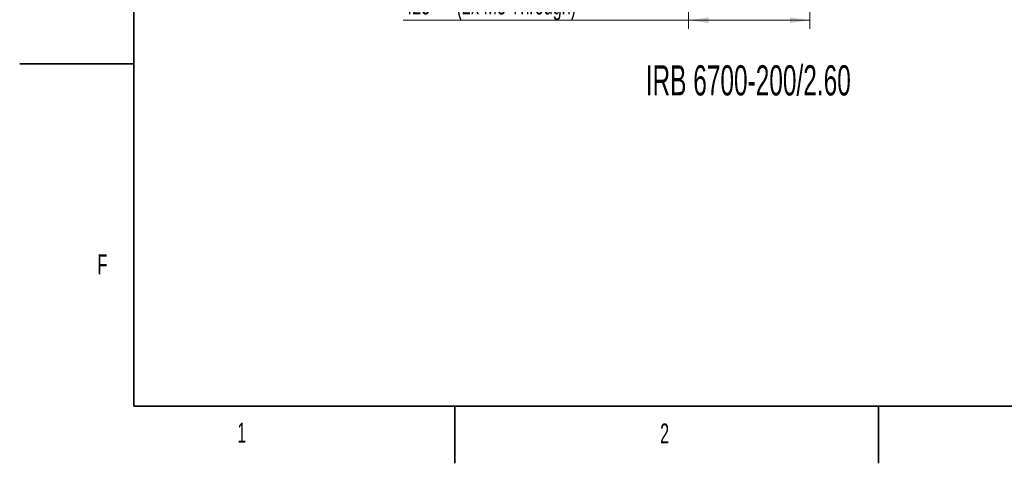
# Model space of a CAD drawing. Header units: millimetres. Extents: x 0 to 11920, y 0 to 8400.
# Tile 1 of 55: x 0 to 3451, y 0 to 1554. Entities that reach past the tile are written whole.
import ezdxf

# ---------------------------------------------------------------- set-up
doc = ezdxf.new("R2010")
doc.units = ezdxf.units.MM
doc.header["$LTSCALE"] = 20
doc.styles.add('SLDTEXTSTYLE0', font='TXT', dxfattribs={"width": 0.605})
doc.dimstyles.new('SLDDIMSTYLE1', dxfattribs={"dimtxt": 70, "dimasz": 70, "dimexe": 0, "dimexo": 0.0625, "dimgap": 17.5, "dimtad": 1, "dimdec": 1, "dimrnd": 1e-09, "dimzin": 12, "dimdsep": 46, "dimtxsty": 'SLDTEXTSTYLE0', "dimsah": 1, "dimcen": 0.09, "dimadec": 0, "dimazin": 3, "dimtfac": 1, "dimtofl": 0, "dimtmove": 0, "dimatfit": 3, "dimfxl": 1, "dimfrac": 2, "dimtolj": 1, "dimtzin": 12, "dimarcsym": 0})

# ---------------------------------------------------------------- blocks, each defined once
blk = doc.blocks.new('_D_13')
at = {"color": 7, "linetype": 'Continuous', "lineweight": 0}
for p, q in [((2344.4, 3436.5), (2344.4, 1522.4)), ((2769.4, 1684.8), (2769.4, 1522.4)), ((2344.4, 1552.4), (1344.5, 1552.4)), ((2769.4, 1552.4), (2344.4, 1552.4))]:
    blk.add_line(p, q, dxfattribs=at)
at = {"color": 7, "linetype": 'Continuous', "lineweight": 18}
for points in [[(2344.4, 1552.4), (2414.4, 1542.4), (2414.4, 1562.4)], [(2769.4, 1552.4), (2699.4, 1562.4), (2699.4, 1542.4)]]:
    blk.add_solid(points, dxfattribs=at)
at = {"color": 7, "linetype": 'Continuous', "lineweight": 18, "char_height": 70, "attachment_point": 1, "style": 'SLDTEXTSTYLE0'}
for s, insert in [('425', (1344.5, 1642.6)), ('(2x M8 Through)', (1531.2, 1642.6))]:
    blk.add_mtext(s, dxfattribs=dict(at, insert=insert))

msp = doc.modelspace()

# ---------------------------------------------------------------- linework, layer by layer
at = {"color": 7, "linetype": 'Continuous', "lineweight": 35}
for p, q in [((400, 200), (400, 8200)), ((0, 1400), (400, 1400)), ((400, 200), (11720, 200)), ((1525, 200), (1525, 0)), ((3010, 0), (3010, 200))]:
    msp.add_line(p, q, dxfattribs=at)

# ---------------------------------------------------------------- texts
at = {"color": 7, "linetype": 'Continuous', "lineweight": 0, "attachment_point": 1, "style": 'SLDTEXTSTYLE0'}
for s, insert, char_height in [('IRB 6700-200/2.60', (2193.99, 1394.62), 105.8333), ('F', (272.58, 732.02), 70), ('1', (762.56, 142.24), 70), ('2', (2244.44, 139.51), 70)]:
    msp.add_mtext(s, dxfattribs=dict(at, insert=insert, char_height=char_height))

# ---------------------------------------------------------------- dimensions: what is measured, and where the dimension line sits
at = {"color": 7, "linetype": 'Continuous', "lineweight": 18}
dim = msp.add_linear_dim(base=(2344.41, 1552.37), p1=(2769.41, 1688.78), p2=(2344.41, 3427.11), text='<> (2x M8 Through)', dimstyle='SLDDIMSTYLE1', dxfattribs=at)
dim.commit()
dim.dimension.update_dxf_attribs({"geometry": '_D_13', "text_midpoint": (1793.41, 1552.37), "dimtype": 160})

doc.saveas('drawing.dxf')
